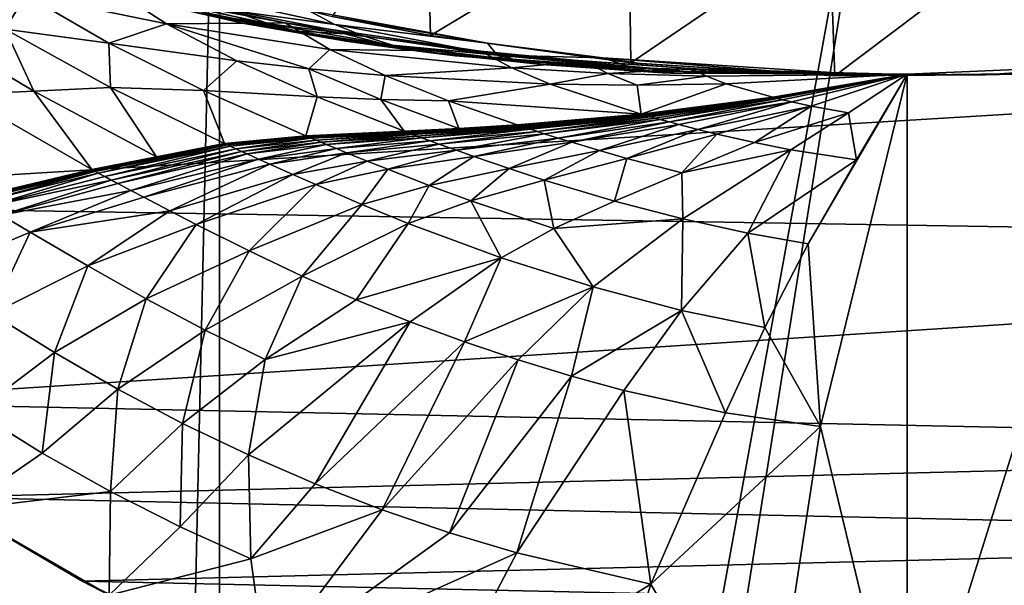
# Model space of a CAD drawing. Header units: metres. Extents: x -1004 to 0, y -808 to 0.
# Tile 86 of 122: x -529 to -394, y -224 to -146. Entities that reach past the tile are written whole.
import ezdxf

# ---------------------------------------------------------------- set-up
doc = ezdxf.new("R2010")
doc.units = ezdxf.units.M

msp = doc.modelspace()

# ---------------------------------------------------------------- linework, layer by layer
at = {"layer": 'top'}
for points in [[(-594.247375, -171.585114, 661.909546), (-196.308548, -147.470947, 662.541565), (-531.962463, -59.26767, 664.851257)], [(-196.308548, -147.470947, 662.541565), (-191.884094, -88.40519, 664.088562), (-531.962463, -59.26767, 664.851257)], [(-486.55127, -146.034058, 266.600311), (-473.57608, -128.846573, 260.012085), (-473.063843, -148.621872, 263.605011)], [(-473.57608, -128.846573, 260.012085), (-445.866608, -132.291046, 255.256195), (-473.063843, -148.621872, 263.605011)], [(-473.063843, -148.621872, 263.605011), (-445.866608, -132.291046, 255.256195), (-445.624359, -152.383408, 258.807556)], [(-445.866608, -132.291046, 255.256195), (-418.364258, -133.888443, 253.016449), (-445.624359, -152.383408, 258.807556)], [(-445.624359, -152.383408, 258.807556), (-418.364258, -133.888443, 253.016449), (-417.660858, -154.146637, 256.569244)], [(-418.364258, -133.888443, 253.016449), (-390.462463, -133.661896, 253.394547), (-417.660858, -154.146637, 256.569244)], [(-417.660858, -154.146637, 256.569244), (-390.462463, -133.661896, 253.394547), (-389.556183, -153.841599, 256.956024)], [(-528.55072, -143.075027, 328.656036), (-531.402161, -147.788834, 358.091064), (-544.187378, -139.638962, 352.78244)], [(-520.160095, -141.946198, 287.102173), (-498.638977, -146.995224, 281.253448), (-525.570435, -140.748505, 294.549927)], [(-498.638977, -146.995224, 281.253448), (-516.461121, -142.884872, 294.879517), (-525.570435, -140.748505, 294.549927)], [(-517.165771, -149.68663, 334.021271), (-531.402161, -147.788834, 358.091064), (-528.55072, -143.075027, 328.656036)], [(-517.116272, -141.940079, 304.015839), (-509.277069, -147.042801, 307.658112), (-528.55072, -143.075027, 328.656036)], [(-509.277069, -147.042801, 307.658112), (-517.165771, -149.68663, 334.021271), (-528.55072, -143.075027, 328.656036)], [(-498.638977, -146.995224, 281.253448), (-520.160095, -141.946198, 287.102173), (-505.292938, -145.483459, 280.861511)], [(-517.116272, -141.940079, 304.015839), (-493.020752, -146.913696, 287.095276), (-509.277069, -147.042801, 307.658112)], [(-493.020752, -146.913696, 287.095276), (-517.116272, -141.940079, 304.015839), (-507.155457, -144.321609, 295.209076)], [(-507.155457, -144.321609, 295.209076), (-516.461121, -142.884872, 294.879517), (-491.796204, -147.979889, 281.645355)], [(-516.461121, -142.884872, 294.879517), (-498.638977, -146.995224, 281.253448), (-491.796204, -147.979889, 281.645355)], [(-505.200897, -142.970856, 274.375061), (-489.783356, -145.225357, 269.780396), (-486.170258, -147.114624, 270.130524)], [(-500.33551, -145.213379, 274.765442), (-505.200897, -142.970856, 274.375061), (-486.170258, -147.114624, 270.130524)], [(-500.33551, -145.213379, 274.765442), (-495.223572, -147.053741, 275.155823), (-511.722473, -143.458649, 280.469604)], [(-511.722473, -143.458649, 280.469604), (-495.223572, -147.053741, 275.155823), (-505.292938, -145.483459, 280.861511)], [(-484.801025, -148.425873, 282.037292), (-493.020752, -146.913696, 287.095276), (-507.155457, -144.321609, 295.209076)], [(-491.796204, -147.979889, 281.645355), (-484.801025, -148.425873, 282.037292), (-507.155457, -144.321609, 295.209076)], [(-489.893188, -148.476151, 275.546204), (-498.638977, -146.995224, 281.253448), (-505.292938, -145.483459, 280.861511)], [(-495.223572, -147.053741, 275.155823), (-489.893188, -148.476151, 275.546204), (-505.292938, -145.483459, 280.861511)], [(-495.223572, -147.053741, 275.155823), (-500.33551, -145.213379, 274.765442), (-482.31546, -148.695877, 270.488708)], [(-482.31546, -148.695877, 270.488708), (-500.33551, -145.213379, 274.765442), (-486.170258, -147.114624, 270.130524)], [(-489.783356, -145.225357, 269.780396), (-465.242157, -149.687378, 266.397186), (-486.170258, -147.114624, 270.130524)], [(-489.783356, -145.225357, 269.780396), (-486.55127, -146.034058, 266.600311), (-465.242157, -149.687378, 266.397186)], [(-543.08551, -146.929062, 383.861603), (-527.468689, -156.284607, 389.762573), (-537.396606, -156.74939, 415.356506)], [(-527.468689, -156.284607, 389.762573), (-543.08551, -146.929062, 383.861603), (-531.402161, -147.788834, 358.091064)], [(-499.634186, -152.102997, 312.763336), (-517.165771, -149.68663, 334.021271), (-509.277069, -147.042801, 307.658112)], [(-493.020752, -146.913696, 287.095276), (-486.861877, -150.556183, 290.254791), (-509.277069, -147.042801, 307.658112)], [(-489.774475, -153.203308, 303.31839), (-499.634186, -152.102997, 312.763336), (-509.277069, -147.042801, 307.658112)], [(-509.277069, -147.042801, 307.658112), (-486.861877, -150.556183, 290.254791), (-489.774475, -153.203308, 303.31839)], [(-484.373474, -149.466721, 275.936554), (-498.638977, -146.995224, 281.253448), (-489.893188, -148.476151, 275.546204)], [(-491.796204, -147.979889, 281.645355), (-498.638977, -146.995224, 281.253448), (-484.373474, -149.466721, 275.936554)], [(-489.893188, -148.476151, 275.546204), (-495.223572, -147.053741, 275.155823), (-478.261475, -149.952866, 270.846893)], [(-478.261475, -149.952866, 270.846893), (-495.223572, -147.053741, 275.155823), (-482.31546, -148.695877, 270.488708)], [(-493.020752, -146.913696, 287.095276), (-466.210693, -150.777832, 274.529755), (-486.861877, -150.556183, 290.254791)], [(-466.210693, -150.777832, 274.529755), (-493.020752, -146.913696, 287.095276), (-484.801025, -148.425873, 282.037292)], [(-486.55127, -146.034058, 266.600311), (-473.063843, -148.621872, 263.605011), (-465.242157, -149.687378, 266.397186)], [(-486.170258, -147.114624, 270.130524), (-465.242157, -149.687378, 266.397186), (-463.938293, -151.33287, 267.297241)], [(-482.31546, -148.695877, 270.488708), (-486.170258, -147.114624, 270.130524), (-463.938293, -151.33287, 267.297241)], [(-229.7612, -177.557999, 661.75354), (-196.308548, -147.470947, 662.541565), (-594.247375, -171.585114, 661.909546)], [(-516.939087, -155.764053, 364.371826), (-531.402161, -147.788834, 358.091064), (-517.165771, -149.68663, 334.021271)], [(-516.939087, -155.764053, 364.371826), (-527.468689, -156.284607, 389.762573), (-531.402161, -147.788834, 358.091064)], [(-484.801025, -148.425873, 282.037292), (-491.796204, -147.979889, 281.645355), (-478.694366, -150.013611, 276.326935)], [(-478.694366, -150.013611, 276.326935), (-491.796204, -147.979889, 281.645355), (-484.373474, -149.466721, 275.936554)], [(-474.030975, -150.872803, 271.205078), (-484.373474, -149.466721, 275.936554), (-489.893188, -148.476151, 275.546204)], [(-474.030975, -150.872803, 271.205078), (-489.893188, -148.476151, 275.546204), (-478.261475, -149.952866, 270.846893)], [(-460.518982, -151.506271, 272.279633), (-466.210693, -150.777832, 274.529755), (-484.801025, -148.425873, 282.037292)], [(-460.518982, -151.506271, 272.279633), (-484.801025, -148.425873, 282.037292), (-478.694366, -150.013611, 276.326935)], [(-504.205811, -156.166122, 340.429718), (-516.939087, -155.764053, 364.371826), (-517.165771, -149.68663, 334.021271)], [(-504.205811, -156.166122, 340.429718), (-517.165771, -149.68663, 334.021271), (-499.634186, -152.102997, 312.763336)], [(-469.647522, -151.444443, 271.563263), (-484.373474, -149.466721, 275.936554), (-474.030975, -150.872803, 271.205078)], [(-478.694366, -150.013611, 276.326935), (-484.373474, -149.466721, 275.936554), (-469.647522, -151.444443, 271.563263)], [(-478.261475, -149.952866, 270.846893), (-482.31546, -148.695877, 270.488708), (-463.938293, -151.33287, 267.297241)], [(-465.242157, -149.687378, 266.397186), (-473.063843, -148.621872, 263.605011), (-445.624359, -152.383408, 258.807556)], [(-465.242157, -149.687378, 266.397186), (-449.439667, -151.717789, 265.089691), (-463.938293, -151.33287, 267.297241)], [(-445.624359, -152.383408, 258.807556), (-449.439667, -151.717789, 265.089691), (-465.242157, -149.687378, 266.397186)], [(-486.861877, -150.556183, 290.254791), (-479.273438, -154.136353, 294.738068), (-489.774475, -153.203308, 303.31839)], [(-466.210693, -150.777832, 274.529755), (-461.925659, -153.067032, 276.939056), (-486.861877, -150.556183, 290.254791)], [(-486.861877, -150.556183, 290.254791), (-461.925659, -153.067032, 276.939056), (-479.273438, -154.136353, 294.738068)], [(-460.518982, -151.506271, 272.279633), (-478.694366, -150.013611, 276.326935), (-465.135254, -151.658234, 271.921448)], [(-465.135254, -151.658234, 271.921448), (-478.694366, -150.013611, 276.326935), (-469.647522, -151.444443, 271.563263)], [(-474.030975, -150.872803, 271.205078), (-478.261475, -149.952866, 270.846893), (-460.930084, -152.111282, 267.590546)], [(-478.261475, -149.952866, 270.846893), (-463.938293, -151.33287, 267.297241), (-460.930084, -152.111282, 267.590546)], [(-440.192474, -153.792664, 265.721008), (-469.647522, -151.444443, 271.563263), (-474.030975, -150.872803, 271.205078)], [(-440.192474, -153.792664, 265.721008), (-474.030975, -150.872803, 271.205078), (-440.727844, -153.771408, 265.671722)], [(-474.030975, -150.872803, 271.205078), (-457.788483, -152.635315, 267.883881), (-440.727844, -153.771408, 265.671722)], [(-457.788483, -152.635315, 267.883881), (-474.030975, -150.872803, 271.205078), (-460.930084, -152.111282, 267.590546)], [(-466.210693, -150.777832, 274.529755), (-452.028107, -152.168503, 270.028534), (-461.925659, -153.067032, 276.939056)], [(-452.028107, -152.168503, 270.028534), (-466.210693, -150.777832, 274.529755), (-460.518982, -151.506271, 272.279633)], [(-488.622894, -157.040283, 318.905792), (-504.205811, -156.166122, 340.429718), (-499.634186, -152.102997, 312.763336)], [(-488.622894, -157.040283, 318.905792), (-499.634186, -152.102997, 312.763336), (-489.774475, -153.203308, 303.31839)], [(-439.108551, -153.801605, 265.81955), (-469.647522, -151.444443, 271.563263), (-440.192474, -153.792664, 265.721008)], [(-465.135254, -151.658234, 271.921448), (-469.647522, -151.444443, 271.563263), (-439.108551, -153.801605, 265.81955)], [(-436.89328, -153.683289, 266.016632), (-460.518982, -151.506271, 272.279633), (-465.135254, -151.658234, 271.921448)], [(-436.89328, -153.683289, 266.016632), (-465.135254, -151.658234, 271.921448), (-439.108551, -153.801605, 265.81955)], [(-463.938293, -151.33287, 267.297241), (-449.439667, -151.717789, 265.089691), (-445.314117, -153.091629, 265.228271)], [(-460.930084, -152.111282, 267.590546), (-463.938293, -151.33287, 267.297241), (-445.314117, -153.091629, 265.228271)], [(-452.028107, -152.168503, 270.028534), (-448.749664, -153.829498, 271.953705), (-461.925659, -153.067032, 276.939056)], [(-457.788483, -152.635315, 267.883881), (-460.930084, -152.111282, 267.590546), (-443.331024, -153.500504, 265.425354)], [(-443.331024, -153.500504, 265.425354), (-460.930084, -152.111282, 267.590546), (-445.314117, -153.091629, 265.228271)], [(-437.475006, -153.161377, 266.7789), (-460.518982, -151.506271, 272.279633), (-436.89328, -153.683289, 266.016632)], [(-437.475006, -153.161377, 266.7789), (-452.028107, -152.168503, 270.028534), (-460.518982, -151.506271, 272.279633)], [(-452.028107, -152.168503, 270.028534), (-437.475006, -153.161377, 266.7789), (-448.749664, -153.829498, 271.953705)], [(-449.439667, -151.717789, 265.089691), (-415.260742, -153.873856, 264.163452), (-445.314117, -153.091629, 265.228271)], [(-444.395233, -152.481659, 259.044525), (-449.439667, -151.717789, 265.089691), (-445.624359, -152.383408, 258.807556)], [(-415.260742, -153.873856, 264.163452), (-449.439667, -151.717789, 265.089691), (-420.714478, -153.954758, 259.044525)], [(-420.714478, -153.954758, 259.044525), (-449.439667, -151.717789, 265.089691), (-444.395233, -152.481659, 259.044525)], [(-417.660858, -154.146637, 256.569244), (-444.395233, -152.481659, 259.044525), (-445.624359, -152.383408, 258.807556)], [(-420.714478, -153.954758, 259.044525), (-444.395233, -152.481659, 259.044525), (-417.660858, -154.146637, 256.569244)], [(-479.889221, -157.390579, 309.162415), (-488.622894, -157.040283, 318.905792), (-489.774475, -153.203308, 303.31839)], [(-489.774475, -153.203308, 303.31839), (-479.273438, -154.136353, 294.738068), (-479.889221, -157.390579, 309.162415)], [(-461.925659, -153.067032, 276.939056), (-456.664948, -155.289734, 280.3909), (-479.273438, -154.136353, 294.738068)], [(-461.925659, -153.067032, 276.939056), (-448.749664, -153.829498, 271.953705), (-456.664948, -155.289734, 280.3909)], [(-441.258545, -153.739059, 265.622437), (-441.192444, -153.743713, 265.628601), (-457.788483, -152.635315, 267.883881)], [(-441.192444, -153.743713, 265.628601), (-441.184204, -153.744278, 265.629395), (-457.788483, -152.635315, 267.883881)], [(-457.788483, -152.635315, 267.883881), (-441.184204, -153.744278, 265.629395), (-441.175934, -153.744843, 265.630157)], [(-441.159393, -153.745972, 265.631683), (-441.126312, -153.748184, 265.634766), (-457.788483, -152.635315, 267.883881)], [(-441.126312, -153.748184, 265.634766), (-440.993774, -153.756607, 265.647095), (-457.788483, -152.635315, 267.883881)], [(-457.788483, -152.635315, 267.883881), (-440.993774, -153.756607, 265.647095), (-440.727844, -153.771408, 265.671722)], [(-441.258545, -153.739059, 265.622437), (-457.788483, -152.635315, 267.883881), (-443.331024, -153.500504, 265.425354)], [(-441.175934, -153.744843, 265.630157), (-441.159393, -153.745972, 265.631683), (-457.788483, -152.635315, 267.883881)], [(-448.749664, -153.829498, 271.953705), (-444.739807, -155.431305, 274.722534), (-456.664948, -155.289734, 280.3909)], [(-437.475006, -153.161377, 266.7789), (-435.247498, -154.230072, 268.142914), (-448.749664, -153.829498, 271.953705)], [(-448.749664, -153.829498, 271.953705), (-435.247498, -154.230072, 268.142914), (-444.739807, -155.431305, 274.722534)], [(-445.314117, -153.091629, 265.228271), (-415.260742, -153.873856, 264.163452), (-443.331024, -153.500504, 265.425354)], [(-415.260742, -153.873856, 264.163452), (-407.743011, -153.945282, 264.157867), (-443.331024, -153.500504, 265.425354)], [(-443.331024, -153.500504, 265.425354), (-407.743011, -153.945282, 264.157867), (-441.258545, -153.739059, 265.622437)], [(-407.743011, -153.945282, 264.157867), (-441.192444, -153.743713, 265.628601), (-441.258545, -153.739059, 265.622437)], [(-441.184204, -153.744278, 265.629395), (-441.192444, -153.743713, 265.628601), (-407.743011, -153.945282, 264.157867)], [(-441.184204, -153.744278, 265.629395), (-407.743011, -153.945282, 264.157867), (-441.175934, -153.744843, 265.630157)], [(-441.175934, -153.744843, 265.630157), (-407.743011, -153.945282, 264.157867), (-441.159393, -153.745972, 265.631683)], [(-407.743011, -153.945282, 264.157867), (-441.126312, -153.748184, 265.634766), (-441.159393, -153.745972, 265.631683)], [(-440.993774, -153.756607, 265.647095), (-441.126312, -153.748184, 265.634766), (-407.743011, -153.945282, 264.157867)], [(-440.993774, -153.756607, 265.647095), (-407.743011, -153.945282, 264.157867), (-440.727844, -153.771408, 265.671722)], [(-440.727844, -153.771408, 265.671722), (-407.743011, -153.945282, 264.157867), (-440.192474, -153.792664, 265.721008)], [(-407.743011, -153.945282, 264.157867), (-439.108551, -153.801605, 265.81955), (-440.192474, -153.792664, 265.721008)], [(-436.89328, -153.683289, 266.016632), (-439.108551, -153.801605, 265.81955), (-407.743011, -153.945282, 264.157867)], [(-437.475006, -153.161377, 266.7789), (-407.743011, -153.945282, 264.157867), (-435.247498, -154.230072, 268.142914)], [(-434.814148, -153.297714, 266.327911), (-437.475006, -153.161377, 266.7789), (-436.89328, -153.683289, 266.016632)], [(-436.89328, -153.683289, 266.016632), (-432.145844, -153.420883, 265.919128), (-434.814148, -153.297714, 266.327911)], [(-426.789825, -153.627823, 265.228729), (-432.145844, -153.420883, 265.919128), (-436.89328, -153.683289, 266.016632)], [(-416.020874, -153.885956, 264.35968), (-426.789825, -153.627823, 265.228729), (-436.89328, -153.683289, 266.016632)], [(-416.020874, -153.885956, 264.35968), (-436.89328, -153.683289, 266.016632), (-407.743011, -153.945282, 264.157867)], [(-407.743011, -153.945282, 264.157867), (-415.260742, -153.873856, 264.163452), (-420.714478, -153.954758, 259.044525)], [(-396.987854, -154.023972, 259.044495), (-417.660858, -154.146637, 256.569244), (-389.556183, -153.841599, 256.956024)], [(-376.64209, -152.629639, 266.606384), (-407.738159, -251.781006, 628.364929), (-407.743011, -153.945282, 264.157867)], [(-376.64209, -152.629639, 266.606384), (-407.743011, -153.945282, 264.157867), (-396.987854, -154.023972, 259.044495)], [(-386.80661, -250.868378, 628.364929), (-407.738159, -251.781006, 628.364929), (-376.64209, -152.629639, 266.606384)], [(-376.64209, -152.629639, 266.606384), (-396.987854, -154.023972, 259.044495), (-373.298859, -152.689178, 259.044342)], [(-373.298859, -152.689178, 259.044342), (-396.987854, -154.023972, 259.044495), (-389.556183, -153.841599, 256.956024)], [(-479.273438, -154.136353, 294.738068), (-470.605713, -157.60025, 300.163086), (-479.889221, -157.390579, 309.162415)], [(-479.273438, -154.136353, 294.738068), (-456.664948, -155.289734, 280.3909), (-470.605713, -157.60025, 300.163086)], [(-435.247498, -154.230072, 268.142914), (-432.536774, -155.253677, 270.111053), (-444.739807, -155.431305, 274.722534)], [(-407.743011, -153.945282, 264.157867), (-432.536774, -155.253677, 270.111053), (-435.247498, -154.230072, 268.142914)], [(-432.536774, -155.253677, 270.111053), (-407.743011, -153.945282, 264.157867), (-426.153564, -157.114151, 275.169861)], [(-426.153564, -157.114151, 275.169861), (-407.743011, -153.945282, 264.157867), (-426.072021, -157.134644, 275.235535)], [(-407.743011, -153.945282, 264.157867), (-425.990417, -157.15509, 275.301239), (-426.072021, -157.134644, 275.235535)], [(-425.826996, -157.195862, 275.4328), (-425.990417, -157.15509, 275.301239), (-407.743011, -153.945282, 264.157867)], [(-425.499512, -157.27684, 275.696411), (-425.826996, -157.195862, 275.4328), (-407.743011, -153.945282, 264.157867)], [(-407.743011, -153.945282, 264.157867), (-424.842041, -157.436386, 276.224976), (-425.499512, -157.27684, 275.696411)], [(-423.520386, -157.745895, 277.283081), (-424.842041, -157.436386, 276.224976), (-407.743011, -153.945282, 264.157867)], [(-420.873291, -158.322021, 279.369171), (-423.520386, -157.745895, 277.283081), (-407.743011, -153.945282, 264.157867)], [(-419.594177, -202.230804, 445.68808), (-421.304626, -177.200241, 352.587616), (-407.743011, -153.945282, 264.157867)], [(-407.743011, -153.945282, 264.157867), (-421.304626, -177.200241, 352.587616), (-414.672516, -165.69104, 307.860992)], [(-407.743011, -153.945282, 264.157867), (-415.744476, -159.255371, 283.145996), (-420.873291, -158.322021, 279.369171)], [(-407.743011, -153.945282, 264.157867), (-420.714478, -153.954758, 259.044525), (-396.987854, -154.023972, 259.044495)], [(-396.987854, -154.023972, 259.044495), (-420.714478, -153.954758, 259.044525), (-417.660858, -154.146637, 256.569244)], [(-407.738159, -251.781006, 628.364929), (-419.594177, -202.230804, 445.68808), (-407.743011, -153.945282, 264.157867)], [(-407.743011, -153.945282, 264.157867), (-414.672516, -165.69104, 307.860992), (-415.744476, -159.255371, 283.145996)], [(-537.396606, -156.74939, 415.356506), (-527.468689, -156.284607, 389.762573), (-519.507141, -167.028503, 421.231171)], [(-510.645599, -165.259277, 396.148621), (-527.468689, -156.284607, 389.762573), (-516.939087, -155.764053, 364.371826)], [(-527.468689, -156.284607, 389.762573), (-510.645599, -165.259277, 396.148621), (-519.507141, -167.028503, 421.231171)], [(-501.306091, -163.446976, 371.209839), (-516.939087, -155.764053, 364.371826), (-504.205811, -156.166122, 340.429718)], [(-501.306091, -163.446976, 371.209839), (-510.645599, -165.259277, 396.148621), (-516.939087, -155.764053, 364.371826)], [(-490.161316, -162.409058, 347.446228), (-501.306091, -163.446976, 371.209839), (-504.205811, -156.166122, 340.429718)], [(-490.161316, -162.409058, 347.446228), (-504.205811, -156.166122, 340.429718), (-488.622894, -157.040283, 318.905792)], [(-456.664948, -155.289734, 280.3909), (-444.186951, -159.413208, 289.22641), (-470.605713, -157.60025, 300.163086)], [(-456.664948, -155.289734, 280.3909), (-444.739807, -155.431305, 274.722534), (-444.186951, -159.413208, 289.22641)], [(-444.739807, -155.431305, 274.722534), (-432.536774, -155.253677, 270.111053), (-444.186951, -159.413208, 289.22641)], [(-444.186951, -159.413208, 289.22641), (-432.536774, -155.253677, 270.111053), (-426.153564, -157.114151, 275.169861)], [(-519.507141, -167.028503, 421.231171), (-535.816467, -170.884232, 471.858704), (-537.396606, -156.74939, 415.356506)], [(-476.678986, -161.774826, 325.659698), (-490.161316, -162.409058, 347.446228), (-488.622894, -157.040283, 318.905792)], [(-476.678986, -161.774826, 325.659698), (-488.622894, -157.040283, 318.905792), (-479.889221, -157.390579, 309.162415)], [(-469.167847, -161.390915, 315.599457), (-476.678986, -161.774826, 325.659698), (-479.889221, -157.390579, 309.162415)], [(-479.889221, -157.390579, 309.162415), (-470.605713, -157.60025, 300.163086), (-469.167847, -161.390915, 315.599457)], [(-470.605713, -157.60025, 300.163086), (-461.20932, -160.894302, 306.147888), (-469.167847, -161.390915, 315.599457)], [(-470.605713, -157.60025, 300.163086), (-444.186951, -159.413208, 289.22641), (-461.20932, -160.894302, 306.147888)], [(-444.186951, -159.413208, 289.22641), (-426.153564, -157.114151, 275.169861), (-444.106964, -159.436249, 289.283661)], [(-444.106964, -159.436249, 289.283661), (-426.153564, -157.114151, 275.169861), (-444.026947, -159.459259, 289.340942)], [(-426.153564, -157.114151, 275.169861), (-426.072021, -157.134644, 275.235535), (-444.026947, -159.459259, 289.340942)], [(-444.026947, -159.459259, 289.340942), (-426.072021, -157.134644, 275.235535), (-443.946899, -159.482254, 289.398224)], [(-426.072021, -157.134644, 275.235535), (-443.866821, -159.505219, 289.455536), (-443.946899, -159.482254, 289.398224)], [(-426.072021, -157.134644, 275.235535), (-425.990417, -157.15509, 275.301239), (-443.866821, -159.505219, 289.455536)], [(-425.990417, -157.15509, 275.301239), (-443.706573, -159.551117, 289.570221), (-443.866821, -159.505219, 289.455536)], [(-443.546234, -159.596939, 289.684967), (-443.706573, -159.551117, 289.570221), (-425.990417, -157.15509, 275.301239)], [(-425.826996, -157.195862, 275.4328), (-443.546234, -159.596939, 289.684967), (-425.990417, -157.15509, 275.301239)], [(-443.225189, -159.68837, 289.914673), (-443.546234, -159.596939, 289.684967), (-425.826996, -157.195862, 275.4328)], [(-442.903625, -159.779434, 290.144592), (-443.225189, -159.68837, 289.914673), (-425.826996, -157.195862, 275.4328)], [(-442.903625, -159.779434, 290.144592), (-425.826996, -157.195862, 275.4328), (-425.499512, -157.27684, 275.696411)], [(-442.259125, -159.960358, 290.605042), (-442.903625, -159.779434, 290.144592), (-425.499512, -157.27684, 275.696411)], [(-425.499512, -157.27684, 275.696411), (-441.613068, -160.139832, 291.06604), (-442.259125, -159.960358, 290.605042)], [(-424.842041, -157.436386, 276.224976), (-441.613068, -160.139832, 291.06604), (-425.499512, -157.27684, 275.696411)], [(-440.317169, -160.4944, 291.988586), (-441.613068, -160.139832, 291.06604), (-424.842041, -157.436386, 276.224976)], [(-423.520386, -157.745895, 277.283081), (-440.317169, -160.4944, 291.988586), (-424.842041, -157.436386, 276.224976)], [(-439.017487, -160.842758, 292.910187), (-440.317169, -160.4944, 291.988586), (-423.520386, -157.745895, 277.283081)], [(-436.413727, -161.52002, 294.741882), (-439.017487, -160.842758, 292.910187), (-423.520386, -157.745895, 277.283081)], [(-436.413727, -161.52002, 294.741882), (-423.520386, -157.745895, 277.283081), (-420.873291, -158.322021, 279.369171)], [(-433.811462, -162.163696, 296.544098), (-436.413727, -161.52002, 294.741882), (-420.873291, -158.322021, 279.369171)], [(-420.873291, -158.322021, 279.369171), (-428.659332, -163.327881, 299.992188), (-433.811462, -162.163696, 296.544098)], [(-415.744476, -159.255371, 283.145996), (-428.659332, -163.327881, 299.992188), (-420.873291, -158.322021, 279.369171)], [(-415.744476, -159.255371, 283.145996), (-423.674316, -164.314377, 303.118378), (-428.659332, -163.327881, 299.992188)], [(-414.672516, -165.69104, 307.860992), (-423.674316, -164.314377, 303.118378), (-415.744476, -159.255371, 283.145996)], [(-461.20932, -160.894302, 306.147888), (-444.186951, -159.413208, 289.22641), (-461.093262, -160.932495, 306.221649)], [(-461.093262, -160.932495, 306.221649), (-444.186951, -159.413208, 289.22641), (-444.106964, -159.436249, 289.283661)], [(-461.093262, -160.932495, 306.221649), (-444.106964, -159.436249, 289.283661), (-460.977173, -160.970627, 306.295441)], [(-444.106964, -159.436249, 289.283661), (-444.026947, -159.459259, 289.340942), (-460.977173, -160.970627, 306.295441)], [(-460.977173, -160.970627, 306.295441), (-444.026947, -159.459259, 289.340942), (-460.860992, -161.008743, 306.369263)], [(-444.026947, -159.459259, 289.340942), (-443.946899, -159.482254, 289.398224), (-460.860992, -161.008743, 306.369263)], [(-460.860992, -161.008743, 306.369263), (-443.946899, -159.482254, 289.398224), (-460.744812, -161.046829, 306.443115)], [(-443.946899, -159.482254, 289.398224), (-443.866821, -159.505219, 289.455536), (-460.744812, -161.046829, 306.443115)], [(-443.866821, -159.505219, 289.455536), (-460.512268, -161.122955, 306.590881), (-460.744812, -161.046829, 306.443115)], [(-443.866821, -159.505219, 289.455536), (-443.706573, -159.551117, 289.570221), (-460.512268, -161.122955, 306.590881)], [(-443.706573, -159.551117, 289.570221), (-460.279572, -161.199005, 306.738739), (-460.512268, -161.122955, 306.590881)], [(-443.546234, -159.596939, 289.684967), (-460.279572, -161.199005, 306.738739), (-443.706573, -159.551117, 289.570221)], [(-459.81369, -161.350815, 307.034668), (-460.279572, -161.199005, 306.738739), (-443.546234, -159.596939, 289.684967)], [(-443.225189, -159.68837, 289.914673), (-459.81369, -161.350815, 307.034668), (-443.546234, -159.596939, 289.684967)], [(-459.347046, -161.502106, 307.330872), (-459.81369, -161.350815, 307.034668), (-443.225189, -159.68837, 289.914673)], [(-442.903625, -159.779434, 290.144592), (-459.347046, -161.502106, 307.330872), (-443.225189, -159.68837, 289.914673)], [(-458.411591, -161.802948, 307.923981), (-459.347046, -161.502106, 307.330872), (-442.903625, -159.779434, 290.144592)], [(-442.259125, -159.960358, 290.605042), (-458.411591, -161.802948, 307.923981), (-442.903625, -159.779434, 290.144592)], [(-457.473724, -162.101791, 308.517731), (-458.411591, -161.802948, 307.923981), (-442.259125, -159.960358, 290.605042)], [(-441.613068, -160.139832, 291.06604), (-457.473724, -162.101791, 308.517731), (-442.259125, -159.960358, 290.605042)], [(-455.592133, -162.69339, 309.705719), (-457.473724, -162.101791, 308.517731), (-441.613068, -160.139832, 291.06604)], [(-440.317169, -160.4944, 291.988586), (-455.592133, -162.69339, 309.705719), (-441.613068, -160.139832, 291.06604)], [(-453.704498, -163.27623, 310.89212), (-455.592133, -162.69339, 309.705719), (-440.317169, -160.4944, 291.988586)], [(-439.017487, -160.842758, 292.910187), (-453.704498, -163.27623, 310.89212), (-440.317169, -160.4944, 291.988586)], [(-489.98764, -162.481842, 347.53244), (-490.161316, -162.409058, 347.446228), (-476.678986, -161.774826, 325.659698)], [(-476.531342, -161.829895, 325.742828), (-489.98764, -162.481842, 347.53244), (-476.678986, -161.774826, 325.659698)], [(-489.813843, -162.55455, 347.618713), (-489.98764, -162.481842, 347.53244), (-476.531342, -161.829895, 325.742828)], [(-476.383636, -161.884933, 325.826019), (-489.813843, -162.55455, 347.618713), (-476.531342, -161.829895, 325.742828)], [(-489.813843, -162.55455, 347.618713), (-476.383636, -161.884933, 325.826019), (-476.23584, -161.939926, 325.90921)], [(-489.466064, -162.699844, 347.791321), (-489.813843, -162.55455, 347.618713), (-476.23584, -161.939926, 325.90921)], [(-489.466064, -162.699844, 347.791321), (-476.23584, -161.939926, 325.90921), (-476.087982, -161.994888, 325.992432)], [(-476.531342, -161.829895, 325.742828), (-476.678986, -161.774826, 325.659698), (-469.167847, -161.390915, 315.599457)], [(-476.383636, -161.884933, 325.826019), (-476.531342, -161.829895, 325.742828), (-461.093262, -160.932495, 306.221649)], [(-461.093262, -160.932495, 306.221649), (-476.531342, -161.829895, 325.742828), (-469.167847, -161.390915, 315.599457)], [(-460.977173, -160.970627, 306.295441), (-476.383636, -161.884933, 325.826019), (-461.093262, -160.932495, 306.221649)], [(-476.23584, -161.939926, 325.90921), (-476.383636, -161.884933, 325.826019), (-460.977173, -160.970627, 306.295441)], [(-460.860992, -161.008743, 306.369263), (-476.23584, -161.939926, 325.90921), (-460.977173, -160.970627, 306.295441)], [(-476.087982, -161.994888, 325.992432), (-476.23584, -161.939926, 325.90921), (-460.860992, -161.008743, 306.369263)], [(-460.744812, -161.046829, 306.443115), (-476.087982, -161.994888, 325.992432), (-460.860992, -161.008743, 306.369263)], [(-475.792145, -162.104752, 326.158966), (-476.087982, -161.994888, 325.992432), (-460.744812, -161.046829, 306.443115)], [(-460.512268, -161.122955, 306.590881), (-475.792145, -162.104752, 326.158966), (-460.744812, -161.046829, 306.443115)], [(-475.496124, -162.214569, 326.325592), (-475.792145, -162.104752, 326.158966), (-460.512268, -161.122955, 306.590881)], [(-460.279572, -161.199005, 306.738739), (-475.496124, -162.214569, 326.325592), (-460.512268, -161.122955, 306.590881)], [(-474.903412, -162.433868, 326.659088), (-475.496124, -162.214569, 326.325592), (-460.279572, -161.199005, 306.738739)], [(-459.81369, -161.350815, 307.034668), (-474.903412, -162.433868, 326.659088), (-460.279572, -161.199005, 306.738739)], [(-474.309723, -162.652512, 326.992828), (-474.903412, -162.433868, 326.659088), (-459.81369, -161.350815, 307.034668)], [(-459.347046, -161.502106, 307.330872), (-474.309723, -162.652512, 326.992828), (-459.81369, -161.350815, 307.034668)], [(-473.119385, -163.087509, 327.661041), (-474.309723, -162.652512, 326.992828), (-459.347046, -161.502106, 307.330872)], [(-458.411591, -161.802948, 307.923981), (-473.119385, -163.087509, 327.661041), (-459.347046, -161.502106, 307.330872)], [(-471.925934, -163.520065, 328.329834), (-473.119385, -163.087509, 327.661041), (-458.411591, -161.802948, 307.923981)], [(-457.473724, -162.101791, 308.517731), (-471.925934, -163.520065, 328.329834), (-458.411591, -161.802948, 307.923981)], [(-469.167847, -161.390915, 315.599457), (-461.20932, -160.894302, 306.147888), (-461.093262, -160.932495, 306.221649)], [(-449.921082, -164.414093, 313.249359), (-453.704498, -163.27623, 310.89212), (-439.017487, -160.842758, 292.910187)], [(-436.413727, -161.52002, 294.741882), (-449.921082, -164.414093, 313.249359), (-439.017487, -160.842758, 292.910187)], [(-446.134521, -165.499069, 315.567749), (-449.921082, -164.414093, 313.249359), (-436.413727, -161.52002, 294.741882)], [(-433.811462, -162.163696, 296.544098), (-446.134521, -165.499069, 315.567749), (-436.413727, -161.52002, 294.741882)], [(-501.112762, -163.536514, 371.293671), (-501.306091, -163.446976, 371.209839), (-490.161316, -162.409058, 347.446228)], [(-489.98764, -162.481842, 347.53244), (-501.112762, -163.536514, 371.293671), (-490.161316, -162.409058, 347.446228)], [(-500.919312, -163.625977, 371.377594), (-501.112762, -163.536514, 371.293671), (-489.98764, -162.481842, 347.53244)], [(-489.813843, -162.55455, 347.618713), (-500.919312, -163.625977, 371.377594), (-489.98764, -162.481842, 347.53244)], [(-500.532166, -163.804764, 371.545441), (-500.919312, -163.625977, 371.377594), (-489.813843, -162.55455, 347.618713)], [(-489.466064, -162.699844, 347.791321), (-500.532166, -163.804764, 371.545441), (-489.813843, -162.55455, 347.618713)], [(-499.757202, -164.162186, 371.881378), (-500.532166, -163.804764, 371.545441), (-489.466064, -162.699844, 347.791321)], [(-488.769806, -162.99025, 348.136841), (-499.757202, -164.162186, 371.881378), (-489.466064, -162.699844, 347.791321)], [(-498.981293, -164.519226, 372.217529), (-499.757202, -164.162186, 371.881378), (-488.769806, -162.99025, 348.136841)], [(-488.072632, -163.280289, 348.482635), (-498.981293, -164.519226, 372.217529), (-488.769806, -162.99025, 348.136841)], [(-498.204041, -164.87529, 372.553864), (-498.981293, -164.519226, 372.217529), (-488.072632, -163.280289, 348.482635)], [(-487.374237, -163.569504, 348.828674), (-498.204041, -164.87529, 372.553864), (-488.072632, -163.280289, 348.482635)], [(-475.792145, -162.104752, 326.158966), (-489.466064, -162.699844, 347.791321), (-476.087982, -161.994888, 325.992432)], [(-488.769806, -162.99025, 348.136841), (-489.466064, -162.699844, 347.791321), (-475.792145, -162.104752, 326.158966)], [(-475.496124, -162.214569, 326.325592), (-488.769806, -162.99025, 348.136841), (-475.792145, -162.104752, 326.158966)], [(-488.072632, -163.280289, 348.482635), (-488.769806, -162.99025, 348.136841), (-475.496124, -162.214569, 326.325592)], [(-474.903412, -162.433868, 326.659088), (-488.072632, -163.280289, 348.482635), (-475.496124, -162.214569, 326.325592)], [(-487.374237, -163.569504, 348.828674), (-488.072632, -163.280289, 348.482635), (-474.903412, -162.433868, 326.659088)], [(-474.309723, -162.652512, 326.992828), (-487.374237, -163.569504, 348.828674), (-474.903412, -162.433868, 326.659088)], [(-485.973877, -164.145142, 349.521332), (-487.374237, -163.569504, 348.828674), (-474.309723, -162.652512, 326.992828)], [(-473.119385, -163.087509, 327.661041), (-485.973877, -164.145142, 349.521332), (-474.309723, -162.652512, 326.992828)], [(-484.569763, -164.717911, 350.214447), (-485.973877, -164.145142, 349.521332), (-473.119385, -163.087509, 327.661041)], [(-471.925934, -163.520065, 328.329834), (-484.569763, -164.717911, 350.214447), (-473.119385, -163.087509, 327.661041)], [(-469.531189, -164.37764, 329.667603), (-471.925934, -163.520065, 328.329834), (-457.473724, -162.101791, 308.517731)], [(-455.592133, -162.69339, 309.705719), (-469.531189, -164.37764, 329.667603), (-457.473724, -162.101791, 308.517731)], [(-467.128174, -165.224136, 331.003174), (-469.531189, -164.37764, 329.667603), (-455.592133, -162.69339, 309.705719)], [(-453.704498, -163.27623, 310.89212), (-467.128174, -165.224136, 331.003174), (-455.592133, -162.69339, 309.705719)], [(-462.309662, -166.881714, 333.655548), (-467.128174, -165.224136, 331.003174), (-453.704498, -163.27623, 310.89212)], [(-449.921082, -164.414093, 313.249359), (-462.309662, -166.881714, 333.655548), (-453.704498, -163.27623, 310.89212)], [(-438.615936, -167.464813, 320.000916), (-446.134521, -165.499069, 315.567749), (-433.811462, -162.163696, 296.544098)], [(-428.659332, -163.327881, 299.992188), (-438.615936, -167.464813, 320.000916), (-433.811462, -162.163696, 296.544098)], [(-423.674316, -164.314377, 303.118378), (-438.615936, -167.464813, 320.000916), (-428.659332, -163.327881, 299.992188)], [(-510.645599, -165.259277, 396.148621), (-501.112762, -163.536514, 371.293671), (-519.285889, -167.147888, 421.302887)], [(-519.285889, -167.147888, 421.302887), (-501.112762, -163.536514, 371.293671), (-519.064575, -167.267151, 421.374695)], [(-501.112762, -163.536514, 371.293671), (-500.919312, -163.625977, 371.377594), (-519.064575, -167.267151, 421.374695)], [(-519.064575, -167.267151, 421.374695), (-500.919312, -163.625977, 371.377594), (-518.621521, -167.505508, 421.518372)], [(-500.919312, -163.625977, 371.377594), (-500.532166, -163.804764, 371.545441), (-518.621521, -167.505508, 421.518372)], [(-518.621521, -167.505508, 421.518372), (-500.532166, -163.804764, 371.545441), (-517.734985, -167.982071, 421.805786)], [(-500.532166, -163.804764, 371.545441), (-499.757202, -164.162186, 371.881378), (-517.734985, -167.982071, 421.805786)], [(-517.734985, -167.982071, 421.805786), (-499.757202, -164.162186, 371.881378), (-516.847473, -168.458191, 422.093323)], [(-499.757202, -164.162186, 371.881378), (-498.981293, -164.519226, 372.217529), (-516.847473, -168.458191, 422.093323)], [(-516.847473, -168.458191, 422.093323), (-498.981293, -164.519226, 372.217529), (-515.958374, -168.932983, 422.38092)], [(-498.981293, -164.519226, 372.217529), (-498.204041, -164.87529, 372.553864), (-515.958374, -168.932983, 422.38092)], [(-501.306091, -163.446976, 371.209839), (-501.112762, -163.536514, 371.293671), (-510.645599, -165.259277, 396.148621)], [(-496.645416, -165.58403, 373.226929), (-498.204041, -164.87529, 372.553864), (-487.374237, -163.569504, 348.828674)], [(-485.973877, -164.145142, 349.521332), (-496.645416, -165.58403, 373.226929), (-487.374237, -163.569504, 348.828674)], [(-495.082611, -166.289413, 373.900208), (-496.645416, -165.58403, 373.226929), (-485.973877, -164.145142, 349.521332)], [(-484.569763, -164.717911, 350.214447), (-495.082611, -166.289413, 373.900208), (-485.973877, -164.145142, 349.521332)], [(-481.752106, -165.854584, 351.600372), (-484.569763, -164.717911, 350.214447), (-471.925934, -163.520065, 328.329834)], [(-469.531189, -164.37764, 329.667603), (-481.752106, -165.854584, 351.600372), (-471.925934, -163.520065, 328.329834)], [(-478.924164, -166.978043, 352.983398), (-481.752106, -165.854584, 351.600372), (-469.531189, -164.37764, 329.667603)], [(-467.128174, -165.224136, 331.003174), (-478.924164, -166.978043, 352.983398), (-469.531189, -164.37764, 329.667603)], [(-457.480042, -168.465775, 336.262756), (-462.309662, -166.881714, 333.655548), (-449.921082, -164.414093, 313.249359)], [(-446.134521, -165.499069, 315.567749), (-457.480042, -168.465775, 336.262756), (-449.921082, -164.414093, 313.249359)], [(-423.674316, -164.314377, 303.118378), (-438.476837, -173.781006, 345.755371), (-438.615936, -167.464813, 320.000916)], [(-429.550995, -175.748596, 349.600922), (-438.476837, -173.781006, 345.755371), (-423.674316, -164.314377, 303.118378)], [(-414.672516, -165.69104, 307.860992), (-429.550995, -175.748596, 349.600922), (-423.674316, -164.314377, 303.118378)], [(-519.507141, -167.028503, 421.231171), (-510.645599, -165.259277, 396.148621), (-519.285889, -167.147888, 421.302887)], [(-515.958374, -168.932983, 422.38092), (-498.204041, -164.87529, 372.553864), (-514.175232, -169.877762, 422.956238)], [(-498.204041, -164.87529, 372.553864), (-496.645416, -165.58403, 373.226929), (-514.175232, -169.877762, 422.956238)], [(-514.175232, -169.877762, 422.956238), (-496.645416, -165.58403, 373.226929), (-512.387329, -170.818054, 423.531342)], [(-496.645416, -165.58403, 373.226929), (-495.082611, -166.289413, 373.900208), (-512.387329, -170.818054, 423.531342)], [(-491.946411, -167.689941, 375.24585), (-495.082611, -166.289413, 373.900208), (-484.569763, -164.717911, 350.214447)], [(-481.752106, -165.854584, 351.600372), (-491.946411, -167.689941, 375.24585), (-484.569763, -164.717911, 350.214447)], [(-488.798187, -169.074997, 376.587952), (-491.946411, -167.689941, 375.24585), (-481.752106, -165.854584, 351.600372)], [(-478.924164, -166.978043, 352.983398), (-488.798187, -169.074997, 376.587952), (-481.752106, -165.854584, 351.600372)], [(-473.251099, -169.182343, 355.728485), (-478.924164, -166.978043, 352.983398), (-467.128174, -165.224136, 331.003174)], [(-462.309662, -166.881714, 333.655548), (-473.251099, -169.182343, 355.728485), (-467.128174, -165.224136, 331.003174)], [(-447.860138, -171.338699, 341.244751), (-457.480042, -168.465775, 336.262756), (-446.134521, -165.499069, 315.567749)], [(-438.615936, -167.464813, 320.000916), (-447.860138, -171.338699, 341.244751), (-446.134521, -165.499069, 315.567749)], [(-421.304626, -177.200241, 352.587616), (-429.550995, -175.748596, 349.600922), (-414.672516, -165.69104, 307.860992)], [(-535.572937, -171.032715, 471.915863), (-535.816467, -170.884232, 471.858704), (-519.507141, -167.028503, 421.231171)], [(-519.285889, -167.147888, 421.302887), (-535.572937, -171.032715, 471.915863), (-519.507141, -167.028503, 421.231171)], [(-535.329285, -171.181061, 471.973145), (-535.572937, -171.032715, 471.915863), (-519.285889, -167.147888, 421.302887)], [(-519.064575, -167.267151, 421.374695), (-535.329285, -171.181061, 471.973145), (-519.285889, -167.147888, 421.302887)], [(-534.841736, -171.477493, 472.087708), (-535.329285, -171.181061, 471.973145), (-519.064575, -167.267151, 421.374695)], [(-518.621521, -167.505508, 421.518372), (-534.841736, -171.477493, 472.087708), (-519.064575, -167.267151, 421.374695)], [(-512.387329, -170.818054, 423.531342), (-495.082611, -166.289413, 373.900208), (-508.79895, -172.685196, 424.679901)], [(-495.082611, -166.289413, 373.900208), (-491.946411, -167.689941, 375.24585), (-508.79895, -172.685196, 424.679901)], [(-482.479889, -171.79541, 379.249634), (-488.798187, -169.074997, 376.587952), (-478.924164, -166.978043, 352.983398)], [(-473.251099, -169.182343, 355.728485), (-482.479889, -171.79541, 379.249634), (-478.924164, -166.978043, 352.983398)], [(-467.556061, -171.291489, 358.424866), (-473.251099, -169.182343, 355.728485), (-462.309662, -166.881714, 333.655548)], [(-457.480042, -168.465775, 336.262756), (-467.556061, -171.291489, 358.424866), (-462.309662, -166.881714, 333.655548)], [(-533.866028, -172.070251, 472.316956), (-534.841736, -171.477493, 472.087708), (-518.621521, -167.505508, 421.518372)], [(-517.734985, -167.982071, 421.805786), (-533.866028, -172.070251, 472.316956), (-518.621521, -167.505508, 421.518372)], [(-517.734985, -167.982071, 421.805786), (-516.847473, -168.458191, 422.093323), (-533.866028, -172.070251, 472.316956)], [(-516.847473, -168.458191, 422.093323), (-531.911072, -173.253067, 472.775543), (-533.866028, -172.070251, 472.316956)], [(-516.847473, -168.458191, 422.093323), (-515.958374, -168.932983, 422.38092), (-531.911072, -173.253067, 472.775543)], [(-508.79895, -172.685196, 424.679901), (-491.946411, -167.689941, 375.24585), (-505.195343, -174.531967, 425.824249)], [(-491.946411, -167.689941, 375.24585), (-488.798187, -169.074997, 376.587952), (-505.195343, -174.531967, 425.824249)], [(-467.556061, -171.291489, 358.424866), (-457.480042, -168.465775, 336.262756), (-456.17218, -175.116791, 363.572479)], [(-456.17218, -175.116791, 363.572479), (-457.480042, -168.465775, 336.262756), (-447.860138, -171.338699, 341.244751)], [(-438.476837, -173.781006, 345.755371), (-447.860138, -171.338699, 341.244751), (-438.615936, -167.464813, 320.000916)], [(-515.958374, -168.932983, 422.38092), (-514.175232, -169.877762, 422.956238), (-531.911072, -173.253067, 472.775543)], [(-514.175232, -169.877762, 422.956238), (-527.980042, -175.597137, 473.692719), (-531.911072, -173.253067, 472.775543)], [(-514.175232, -169.877762, 422.956238), (-512.387329, -170.818054, 423.531342), (-527.980042, -175.597137, 473.692719)], [(-505.195343, -174.531967, 425.824249), (-488.798187, -169.074997, 376.587952), (-497.95578, -178.161438, 428.090607)], [(-488.798187, -169.074997, 376.587952), (-482.479889, -171.79541, 379.249634), (-497.95578, -178.161438, 428.090607)], [(-476.126099, -174.398392, 381.861542), (-482.479889, -171.79541, 379.249634), (-473.251099, -169.182343, 355.728485)], [(-467.556061, -171.291489, 358.424866), (-476.126099, -174.398392, 381.861542), (-473.251099, -169.182343, 355.728485)], [(-512.387329, -170.818054, 423.531342), (-508.79895, -172.685196, 424.679901), (-527.980042, -175.597137, 473.692719)], [(-463.373596, -179.11116, 386.841797), (-476.126099, -174.398392, 381.861542), (-467.556061, -171.291489, 358.424866)], [(-456.17218, -175.116791, 363.572479), (-463.373596, -179.11116, 386.841797), (-467.556061, -171.291489, 358.424866)], [(-438.476837, -173.781006, 345.755371), (-456.17218, -175.116791, 363.572479), (-447.860138, -171.338699, 341.244751)], [(-558.485962, -198.901932, 661.194153), (-229.7612, -177.557999, 661.75354), (-594.247375, -171.585114, 661.909546)], [(-508.79895, -172.685196, 424.679901), (-520.058289, -180.215347, 475.520233), (-527.980042, -175.597137, 473.692719)], [(-508.79895, -172.685196, 424.679901), (-505.195343, -174.531967, 425.824249), (-520.058289, -180.215347, 475.520233)], [(-497.95578, -178.161438, 428.090607), (-482.479889, -171.79541, 379.249634), (-490.647644, -181.628143, 430.310791)], [(-482.479889, -171.79541, 379.249634), (-476.126099, -174.398392, 381.861542), (-490.647644, -181.628143, 430.310791)], [(-531.911072, -173.253067, 472.775543), (-527.980042, -175.597137, 473.692719), (-541.664368, -181.372559, 524.528809)], [(-438.476837, -173.781006, 345.755371), (-450.792114, -183.107864, 391.339905), (-456.17218, -175.116791, 363.572479)], [(-438.658356, -186.319229, 395.167114), (-450.792114, -183.107864, 391.339905), (-438.476837, -173.781006, 345.755371)], [(-429.550995, -175.748596, 349.600922), (-438.658356, -186.319229, 395.167114), (-438.476837, -173.781006, 345.755371)], [(-505.195343, -174.531967, 425.824249), (-512.071716, -184.729736, 477.326019), (-520.058289, -180.215347, 475.520233)], [(-505.195343, -174.531967, 425.824249), (-497.95578, -178.161438, 428.090607), (-512.071716, -184.729736, 477.326019)], [(-490.647644, -181.628143, 430.310791), (-476.126099, -174.398392, 381.861542), (-483.266785, -184.866714, 432.465332)], [(-476.126099, -174.398392, 381.861542), (-463.373596, -179.11116, 386.841797), (-483.266785, -184.866714, 432.465332)], [(-450.792114, -183.107864, 391.339905), (-463.373596, -179.11116, 386.841797), (-456.17218, -175.116791, 363.572479)], [(-527.980042, -175.597137, 473.692719), (-533.194458, -186.789307, 525.81543), (-541.664368, -181.372559, 524.528809)], [(-527.980042, -175.597137, 473.692719), (-520.058289, -180.215347, 475.520233), (-533.194458, -186.789307, 525.81543)], [(-427.251404, -188.681778, 398.134644), (-438.658356, -186.319229, 395.167114), (-429.550995, -175.748596, 349.600922)], [(-421.304626, -177.200241, 352.587616), (-427.251404, -188.681778, 398.134644), (-429.550995, -175.748596, 349.600922)], [(-265.374725, -205.054779, 661.033325), (-229.7612, -177.557999, 661.75354), (-558.485962, -198.901932, 661.194153)], [(-497.95578, -178.161438, 428.090607), (-503.978882, -189.03627, 479.094452), (-512.071716, -184.729736, 477.326019)], [(-497.95578, -178.161438, 428.090607), (-490.647644, -181.628143, 430.310791), (-503.978882, -189.03627, 479.094452)], [(-421.304626, -177.200241, 352.587616), (-419.594177, -202.230804, 445.68808), (-427.251404, -188.681778, 398.134644)], [(-483.266785, -184.866714, 432.465332), (-463.373596, -179.11116, 386.841797), (-475.849915, -187.867722, 434.53479)], [(-463.373596, -179.11116, 386.841797), (-468.433319, -190.621521, 436.499634), (-475.849915, -187.867722, 434.53479)], [(-463.373596, -179.11116, 386.841797), (-450.792114, -183.107864, 391.339905), (-468.433319, -190.621521, 436.499634)], [(-520.058289, -180.215347, 475.520233), (-524.640259, -192.081482, 527.088013), (-533.194458, -186.789307, 525.81543)], [(-520.058289, -180.215347, 475.520233), (-512.071716, -184.729736, 477.326019), (-524.640259, -192.081482, 527.088013)], [(-490.647644, -181.628143, 430.310791), (-495.7612, -193.048477, 480.810181), (-503.978882, -189.03627, 479.094452)], [(-490.647644, -181.628143, 430.310791), (-483.266785, -184.866714, 432.465332), (-495.7612, -193.048477, 480.810181)], [(-450.792114, -183.107864, 391.339905), (-461.053131, -193.118423, 438.340393), (-468.433319, -190.621521, 436.499634)], [(-453.74585, -195.349167, 440.037567), (-461.053131, -193.118423, 438.340393), (-450.792114, -183.107864, 391.339905)], [(-438.658356, -186.319229, 395.167114), (-453.74585, -195.349167, 440.037567), (-450.792114, -183.107864, 391.339905)], [(-512.071716, -184.729736, 477.326019), (-515.940308, -197.123001, 528.335327), (-524.640259, -192.081482, 527.088013)], [(-512.071716, -184.729736, 477.326019), (-503.978882, -189.03627, 479.094452), (-515.940308, -197.123001, 528.335327)], [(-483.266785, -184.866714, 432.465332), (-475.849915, -187.867722, 434.53479), (-495.7612, -193.048477, 480.810181)], [(-524.640259, -192.081482, 527.088013), (-535.415405, -200.226791, 577.429077), (-533.194458, -186.789307, 525.81543)], [(-446.548157, -197.305054, 441.571716), (-453.74585, -195.349167, 440.037567), (-438.658356, -186.319229, 395.167114)], [(-432.629456, -200.361572, 444.072937), (-446.548157, -197.305054, 441.571716), (-438.658356, -186.319229, 395.167114)], [(-427.251404, -188.681778, 398.134644), (-432.629456, -200.361572, 444.072937), (-438.658356, -186.319229, 395.167114)], [(-495.7612, -193.048477, 480.810181), (-475.849915, -187.867722, 434.53479), (-498.039124, -206.131241, 530.710022)], [(-475.849915, -187.867722, 434.53479), (-488.9086, -210.077866, 531.815247), (-498.039124, -206.131241, 530.710022)], [(-475.849915, -187.867722, 434.53479), (-468.433319, -190.621521, 436.499634), (-488.9086, -210.077866, 531.815247)], [(-419.594177, -202.230804, 445.68808), (-432.629456, -200.361572, 444.072937), (-427.251404, -188.681778, 398.134644)], [(-503.978882, -189.03627, 479.094452), (-507.061371, -201.80954, 529.546265), (-515.940308, -197.123001, 528.335327)], [(-503.978882, -189.03627, 479.094452), (-495.7612, -193.048477, 480.810181), (-507.061371, -201.80954, 529.546265)], [(-468.433319, -190.621521, 436.499634), (-479.704651, -213.639099, 532.851135), (-488.9086, -210.077866, 531.815247)], [(-461.053131, -193.118423, 438.340393), (-479.704651, -213.639099, 532.851135), (-468.433319, -190.621521, 436.499634)], [(-526.300659, -205.883759, 578.085571), (-535.415405, -200.226791, 577.429077), (-524.640259, -192.081482, 527.088013)], [(-515.940308, -197.123001, 528.335327), (-526.300659, -205.883759, 578.085571), (-524.640259, -192.081482, 527.088013)], [(-495.7612, -193.048477, 480.810181), (-498.039124, -206.131241, 530.710022), (-507.061371, -201.80954, 529.546265)], [(-470.462585, -216.805344, 533.806519), (-479.704651, -213.639099, 532.851135), (-461.053131, -193.118423, 438.340393)], [(-470.462585, -216.805344, 533.806519), (-461.053131, -193.118423, 438.340393), (-453.74585, -195.349167, 440.037567)], [(-461.218109, -219.567978, 534.67041), (-470.462585, -216.805344, 533.806519), (-453.74585, -195.349167, 440.037567)], [(-461.218109, -219.567978, 534.67041), (-453.74585, -195.349167, 440.037567), (-446.548157, -197.305054, 441.571716)], [(-516.954773, -211.134689, 578.723938), (-526.300659, -205.883759, 578.085571), (-515.940308, -197.123001, 528.335327)], [(-507.061371, -201.80954, 529.546265), (-516.954773, -211.134689, 578.723938), (-515.940308, -197.123001, 528.335327)], [(-442.866852, -223.854767, 536.079407), (-461.218109, -219.567978, 534.67041), (-446.548157, -197.305054, 441.571716)], [(-442.866852, -223.854767, 536.079407), (-446.548157, -197.305054, 441.571716), (-432.629456, -200.361572, 444.072937)], [(-540.131531, -211.915665, 660.853333), (-265.374725, -205.054779, 661.033325), (-558.485962, -198.901932, 661.194153)], [(-526.300659, -205.883759, 578.085571), (-537.52655, -213.616623, 628.364929), (-535.415405, -200.226791, 577.429077)], [(-419.594177, -202.230804, 445.68808), (-442.866852, -223.854767, 536.079407), (-432.629456, -200.361572, 444.072937)], [(-507.408875, -215.96991, 579.338257), (-516.954773, -211.134689, 578.723938), (-507.061371, -201.80954, 529.546265)], [(-498.039124, -206.131241, 530.710022), (-507.408875, -215.96991, 579.338257), (-507.061371, -201.80954, 529.546265)], [(-427.0448, -251.000229, 628.364868), (-442.866852, -223.854767, 536.079407), (-419.594177, -202.230804, 445.68808)], [(-407.738159, -251.781006, 628.364929), (-427.0448, -251.000229, 628.364868), (-419.594177, -202.230804, 445.68808)], [(-284.117157, -217.49707, 660.707458), (-265.374725, -205.054779, 661.033325), (-540.131531, -211.915665, 660.853333)], [(-537.52655, -213.616623, 628.364929), (-526.300659, -205.883759, 578.085571), (-516.954773, -211.134689, 578.723938)], [(-497.693268, -220.379211, 579.922424), (-507.408875, -215.96991, 579.338257), (-498.039124, -206.131241, 530.710022)], [(-488.9086, -210.077866, 531.815247), (-497.693268, -220.379211, 579.922424), (-498.039124, -206.131241, 530.710022)], [(-479.704651, -213.639099, 532.851135), (-497.693268, -220.379211, 579.922424), (-488.9086, -210.077866, 531.815247)], [(-520.812561, -223.441391, 660.551514), (-284.117157, -217.49707, 660.707458), (-540.131531, -211.915665, 660.853333)], [(-537.404663, -213.694702, 644.584961), (-520.812561, -223.441391, 660.551514), (-540.131531, -211.915665, 660.853333)], [(-517.136902, -225.365845, 628.364929), (-537.52655, -213.616623, 628.364929), (-516.954773, -211.134689, 578.723938)], [(-517.136902, -225.365845, 628.364929), (-516.954773, -211.134689, 578.723938), (-507.408875, -215.96991, 579.338257)], [(-537.52655, -213.616623, 628.364929), (-517.136902, -225.365845, 628.364929), (-537.404663, -213.694702, 644.584961)], [(-537.404663, -213.694702, 644.584961), (-517.136902, -225.365845, 628.364929), (-520.812561, -223.441391, 660.551514)], [(-479.704651, -213.639099, 532.851135), (-495.685699, -235.064606, 628.364929), (-497.693268, -220.379211, 579.922424)], [(-495.685699, -235.064606, 628.364929), (-479.704651, -213.639099, 532.851135), (-470.462585, -216.805344, 533.806519)], [(-497.693268, -220.379211, 579.922424), (-517.136902, -225.365845, 628.364929), (-507.408875, -215.96991, 579.338257)], [(-461.218109, -219.567978, 534.67041), (-495.685699, -235.064606, 628.364929), (-470.462585, -216.805344, 533.806519)], [(-303.921326, -228.169846, 660.427917), (-284.117157, -217.49707, 660.707458), (-520.812561, -223.441391, 660.551514)], [(-473.376801, -242.616562, 628.364929), (-495.685699, -235.064606, 628.364929), (-461.218109, -219.567978, 534.67041)], [(-442.866852, -223.854767, 536.079407), (-473.376801, -242.616562, 628.364929), (-461.218109, -219.567978, 534.67041)], [(-495.685699, -235.064606, 628.364929), (-517.136902, -225.365845, 628.364929), (-497.693268, -220.379211, 579.922424)], [(-500.497192, -233.107132, 660.29834), (-303.921326, -228.169846, 660.427917), (-520.812561, -223.441391, 660.551514)], [(-517.136902, -225.365845, 628.364929), (-500.497192, -233.107132, 660.29834), (-520.812561, -223.441391, 660.551514)], [(-450.423035, -247.94635, 628.364929), (-473.376801, -242.616562, 628.364929), (-442.866852, -223.854767, 536.079407)], [(-427.0448, -251.000229, 628.364868), (-450.423035, -247.94635, 628.364929), (-442.866852, -223.854767, 536.079407)]]:
    msp.add_3dface(points, dxfattribs=at)
at = {"layer": 'top0123411'}
for points in [[(-994.037292, -10, 90), (-526.238708, -632.856445, 90), (-533.424561, -638.481384, 90)], [(-10, -10, 90), (-502.018646, -625.846375, 90), (-994.037292, -10, 90)], [(-502.018646, -625.846375, 90), (-510.034576, -626.560547, 90), (-994.037292, -10, 90)], [(-994.037292, -10, 90), (-510.034576, -626.560547, 90), (-518.256042, -628.853394, 90)], [(-518.256042, -628.853394, 90), (-526.238708, -632.856445, 90), (-994.037292, -10, 90)], [(-494.003571, -626.560364, 90), (-502.018646, -625.846375, 90), (-10, -10, 90)], [(-485.779327, -628.854126, 90), (-494.003571, -626.560364, 90), (-10, -10, 90)], [(-477.800262, -632.855408, 90), (-485.779327, -628.854126, 90), (-10, -10, 90)], [(-10, -10, 90), (-470.61264, -638.481506, 90), (-477.800262, -632.855408, 90)], [(-217.024689, -763.271118, 90), (-470.61264, -638.481506, 90), (-10, -10, 90)], [(-65.746979, -245.352539, 115.740417), (-357.917725, -76.72718, 118.683784), (-406.245697, -78.120522, 118.659462)], [(-940.71405, -322.342346, 114.396553), (-513.875122, -606.131226, 109.443001), (-597.805054, -78.120209, 118.65947)], [(-597.805054, -78.120209, 118.65947), (-513.875122, -606.131226, 109.443001), (-502.018616, -79.224953, 118.640182)], [(-502.018616, -79.224953, 118.640182), (-502.018646, -605.043579, 109.461983), (-406.245697, -78.120522, 118.659462)], [(-502.018646, -605.043579, 109.461983), (-490.16217, -606.131226, 109.443001), (-406.245697, -78.120522, 118.659462)], [(-406.245697, -78.120522, 118.659462), (-490.16217, -606.131226, 109.443001), (-63.32338, -322.340668, 114.396584)], [(-63.32338, -322.340668, 114.396584), (-64.29863, -283.87738, 115.067963), (-406.245697, -78.120522, 118.659462)], [(-64.29863, -283.87738, 115.067963), (-65.746979, -245.352539, 115.740417), (-406.245697, -78.120522, 118.659462)], [(-513.875122, -606.131226, 109.443001), (-502.018646, -605.043579, 109.461983), (-502.018616, -79.224953, 118.640182)]]:
    msp.add_3dface(points, dxfattribs=at)

doc.saveas('drawing.dxf')
